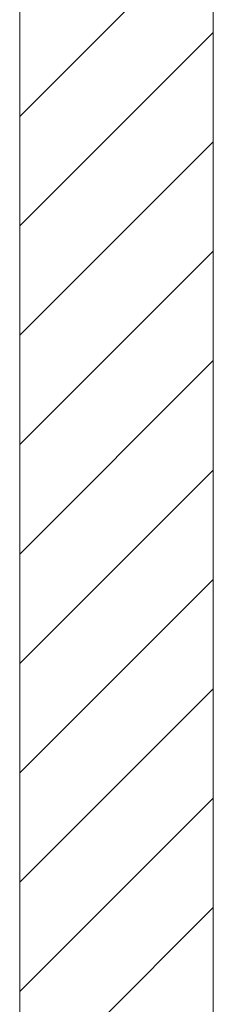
# Model space of a CAD drawing. Extents: x -620 to 3480, y 62 to 1107.
# Tile 153 of 256: x 209.05 to 211.55, y 718.61 to 731.34. Entities that reach past the tile are written whole.
import ezdxf
from ezdxf.lldxf.tags import DXFTag

# ---------------------------------------------------------------- set-up
doc = ezdxf.new("R2010")
doc.units = 0
doc.layers.get('0').update_dxf_attribs({"lineweight": 35})
doc.layers.add('E_Detail_Linie_Text_Bem', color=7, linetype='Continuous', lineweight=13)
doc.layers.add('E_Detail_Wandschraffur', color=7, linetype='Continuous', lineweight=5, true_color=0xc0c0c0)
tags = doc.linetypes.add('fein_strichliert', pattern=[4, 1, -2, 1]).pattern_tags.tags
tags[8:9] = [DXFTag(74, 4), DXFTag(75, 0), DXFTag(340, '0'), DXFTag(46, 0.0), DXFTag(50, 0.0), DXFTag(44, 0.0), DXFTag(45, 0.0)]
tags[6:7] = [DXFTag(74, 4), DXFTag(75, 0), DXFTag(340, '0'), DXFTag(46, 0.0), DXFTag(50, 0.0), DXFTag(44, 0.0), DXFTag(45, 0.0)]
tags[4:5] = [DXFTag(74, 4), DXFTag(75, 0), DXFTag(340, '0'), DXFTag(46, 0.0), DXFTag(50, 0.0), DXFTag(44, 0.0), DXFTag(45, 0.0)]

# ---------------------------------------------------------------- blocks, each defined once
blk = doc.blocks.new('Referenz-A06G9GVP8I')
at = {"layer": 'E_Detail_Linie_Text_Bem', "linetype": 'Continuous', "ltscale": 0.13}
for p, q in [((209.047, 737.566), (209.047, 697.566)), ((211.547, 725.766), (211.547, 737.566)), ((211.547, 725.566), (211.547, 725.766)), ((211.547, 697.566), (211.547, 725.566))]:
    blk.add_line(p, q, dxfattribs=at)
at = {"layer": 'E_Detail_Wandschraffur', "linetype": 'fein_strichliert', "ltscale": 0.13}
for p, q in [((209.047, 730.09), (211.547, 732.59)), ((209.047, 727.262), (211.547, 729.762)), ((209.047, 724.433), (211.547, 726.933)), ((209.047, 721.605), (211.547, 724.105)), ((209.047, 718.776), (211.547, 721.276))]:
    blk.add_line(p, q, dxfattribs=at)
at = {"layer": 'E_Detail_Wandschraffur', "linetype": 'ByBlock', "ltscale": 0.13}
for p, q in [((209.047, 728.676), (211.547, 731.176)), ((209.047, 725.848), (211.547, 728.348)), ((209.047, 723.019), (211.547, 725.519)), ((209.047, 720.191), (211.547, 722.691)), ((209.047, 717.362), (211.547, 719.862))]:
    blk.add_line(p, q, dxfattribs=at)

msp = doc.modelspace()

# ---------------------------------------------------------------- block references
at = {"color": 8, "lineweight": 25, "ltscale": 0.25, "true_color": 0x808080}
msp.add_blockref('Referenz-A06G9GVP8I', (0, 0), dxfattribs=at)

doc.saveas('drawing.dxf')
